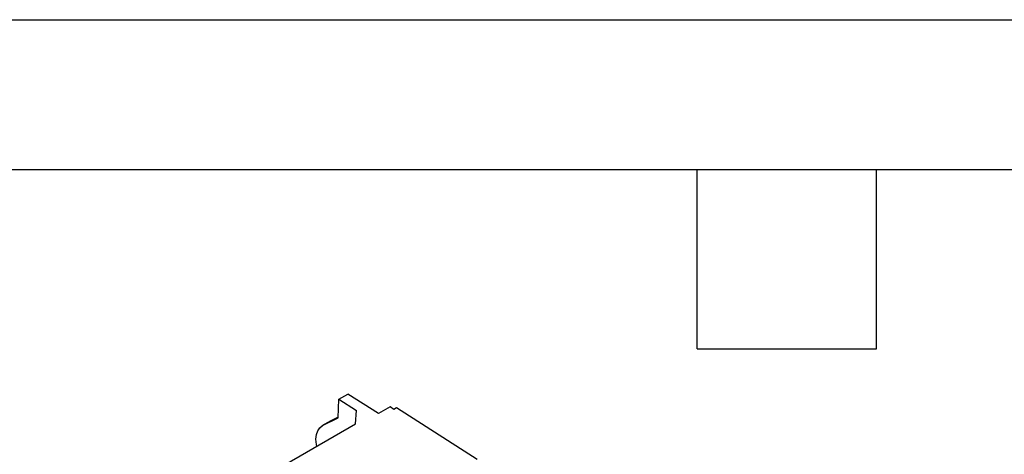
# Model space of a CAD drawing. Header units: millimetres. Extents: x 0 to 1816, y 0 to 1403.
# Tile 16 of 17: x 1398 to 1670, y 1283 to 1403. Entities that reach past the tile are written whole.
import ezdxf

# ---------------------------------------------------------------- set-up
doc = ezdxf.new("R2010")
doc.units = ezdxf.units.MM
doc.header["$LTSCALE"] = 6.5
doc.layers.add('TEXT', color=140, linetype='Continuous', lineweight=25)

msp = doc.modelspace()

# ---------------------------------------------------------------- linework, layer by layer
at = {"color": 7, "linetype": 'Continuous'}
msp.add_line((0.02, 1403.37), (1816.12, 1403.37), dxfattribs=at)
for p, q in [((1485.96, 1293.52), (1486.2, 1298.68)), ((1486.2, 1298.68), (1488.67, 1300.11)), ((1486.2, 1298.68), (1491.07, 1295.57)), ((1497.14, 1294.71), (1488.67, 1300.11)), ((1490.78, 1291.89), (1491.07, 1295.57)), ((1500.33, 1296.54), (1497.14, 1294.71)), ((1501.39, 1295.87), (1500.33, 1296.54)), ((1502.09, 1296.27), (1501.39, 1295.87)), ((1524.34, 1282.09), (1502.09, 1296.27)), ((1484, 1292.75), (1481.53, 1291.32)), ((1481.68, 1291.4), (1485.96, 1293.52)), ((1481.68, 1291.4), (1484.15, 1292.82)), ((1484.15, 1292.82), (1484, 1292.75)), ((1485.96, 1293.72), (1484.15, 1292.82)), ((1425.73, 1254.34), (1490.78, 1291.89))]:
    msp.add_line(p, q)
at = {"flags": 128}
msp.add_lwpolyline([(1480.09, 1285.72), (1480, 1286.23), (1479.87, 1287.64), (1479.99, 1288.91), (1480.34, 1289.98), (1480.91, 1290.83), (1481.68, 1291.4)], dxfattribs=at)
at = {"layer": 'TEXT'}
for p, q in [((41.27, 1362.08), (1774.83, 1362.08)), ((1584.96, 1312.55), (1584.96, 1362.08)), ((1634.49, 1312.55), (1634.49, 1362.08)), ((1584.96, 1312.55), (1634.49, 1312.55))]:
    msp.add_line(p, q, dxfattribs=at)

doc.saveas('drawing.dxf')
